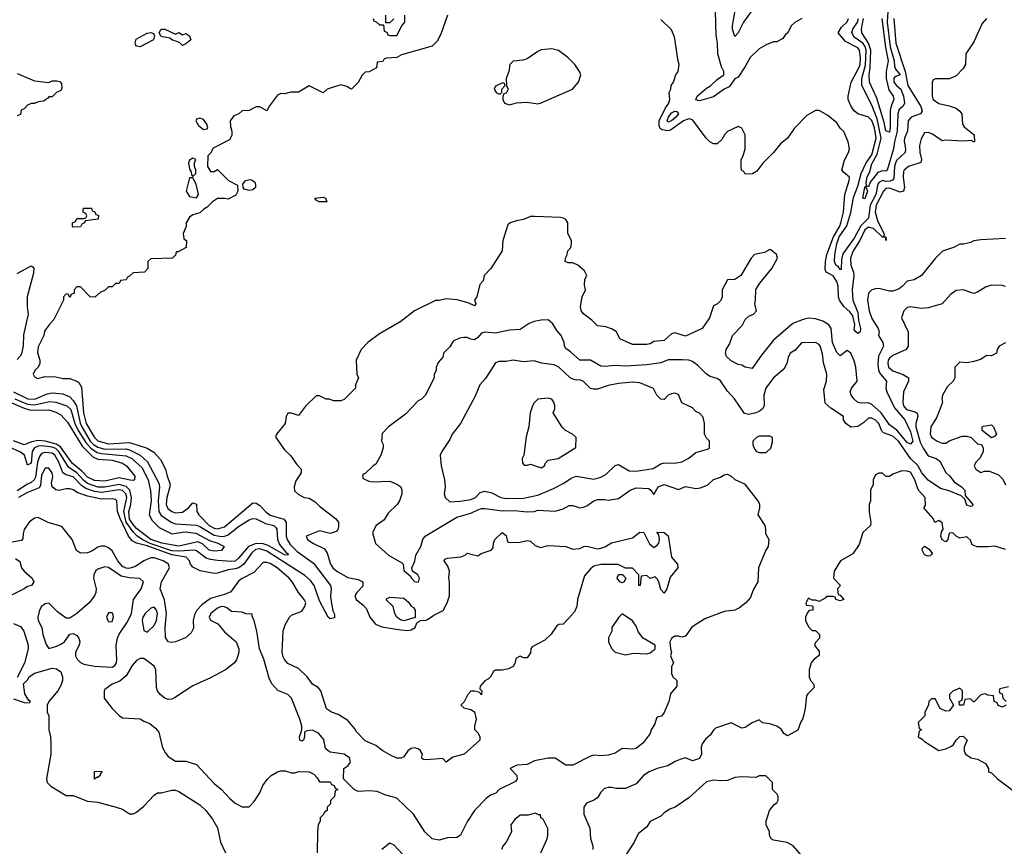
# Model space of a CAD drawing. Header units: inches. Extents: x 2348352 to 2479776, y 460422 to 613655.
# Tile 156 of 256: x 2368125 to 2373723, y 522587 to 527284. Entities that reach past the tile are written whole.
import ezdxf

# ---------------------------------------------------------------- set-up
doc = ezdxf.new("R2010")
doc.units = ezdxf.units.IN
doc.header["$MEASUREMENT"] = 0
doc.layers.add('C3562', color=7, linetype='Continuous')
doc.layers.add('C3572', color=7, linetype='Continuous')

msp = doc.modelspace()

# ---------------------------------------------------------------- linework, layer by layer
at = {"layer": 'C3562', "color": 4}
for points, elevation in [([(2369010, 527202), (2369030, 527210.8), (2369050, 527198), (2369070, 527204.7), (2369090, 527192), (2369098, 527170), (2369070, 527146), (2369050, 527138), (2369034, 527154), (2368989.2, 527169.2), (2368979, 527179), (2368929, 527189), (2368918, 527210), (2368929.4, 527230.6), (2368950, 527231)], 112), ([(2368810, 527129.6), (2368790, 527134), (2368783.3, 527143.3), (2368780.9, 527150), (2368786.5, 527173.5), (2368850, 527207.7), (2368870.7, 527210.7), (2368885.4, 527205.4), (2368892, 527192), (2368886, 527170)], 112), ([(2369150, 526724), (2369130, 526718), (2369126, 526710), (2369142.5, 526682.5), (2369170, 526661), (2369190, 526664.7), (2369194, 526670), (2369189, 526690), (2369170, 526717.2)], 116), ([(2369110, 526498), (2369090, 526486), (2369084.7, 526470), (2369090, 526434), (2369099.6, 526419.6), (2369102, 526402), (2369110, 526394), (2369126, 526410), (2369126, 526430), (2369118, 526450), (2369118, 526470), (2369126, 526490)], 116), ([(2369110, 526386), (2369090, 526386), (2369070.8, 526310), (2369090, 526278.8), (2369130, 526272), (2369142, 526290), (2369129.1, 526349.1)], 116), ([(2369430, 526312.7), (2369402, 526322), (2369395.3, 526330), (2369394, 526350), (2369408, 526370), (2369435.3, 526375.3), (2369451, 526371), (2369461, 526361), (2369466, 526350), (2369466, 526330), (2369450, 526317.2)], 116), ([(2369870, 526249.8), (2369828, 526250), (2369810, 526259), (2369802.7, 526270), (2369850, 526276), (2369864, 526270), (2369870.9, 526250.9), (2369874, 526250)], 116), ([(2368430, 526106), (2368426, 526110), (2368426, 526130), (2368442, 526138), (2368450, 526154), (2368490, 526154), (2368502, 526158), (2368506, 526170), (2368502, 526182), (2368486, 526190), (2368486, 526210), (2368490, 526214), (2368532.7, 526212.7), (2368538, 526198), (2368550, 526194), (2368558, 526178), (2368572.7, 526172.7), (2368572, 526150), (2368498, 526142), (2368494, 526130), (2368478, 526122), (2368470, 526108)], 112), ([(2368610, 524175.1), (2368570, 524161.2), (2368556, 524150), (2368546.8, 524130), (2368544.9, 524110), (2368560.7, 524050), (2368558.8, 524030), (2368550.7, 524010), (2368520.7, 523970), (2368450.3, 523909.7), (2368410, 523884), (2368390, 523884), (2368340.1, 523920.1), (2368290, 523969), (2368270, 523965.2), (2368250, 523949), (2368237.3, 523930), (2368227.3, 523890), (2368230.8, 523870), (2368250.4, 523830.4), (2368256.3, 523790), (2368274.8, 523734.8), (2368290, 523712), (2368330, 523722.8), (2368362, 523738), (2368379, 523750), (2368410, 523792), (2368430, 523796), (2368450, 523784.7), (2368461, 523770), (2368466.8, 523750), (2368462.8, 523730), (2368442.8, 523690), (2368442.8, 523670), (2368451, 523650), (2368470, 523631), (2368490, 523622.8), (2368550, 523610.8), (2368650, 523606), (2368665.2, 523614.8), (2368673.2, 523626.8), (2368676.5, 523643.5), (2368673, 523730), (2368680.5, 523770), (2368690, 523793), (2368738, 523862), (2368761.2, 523910), (2368772.3, 523990), (2368816, 524050), (2368828.7, 524090), (2368809, 524109), (2368750, 524112.8), (2368702.9, 524122.9), (2368630, 524172)], 128), ([(2368650, 523914), (2368630, 523913.2), (2368618, 523890), (2368626, 523870), (2368630, 523862), (2368650, 523864.7), (2368659, 523890), (2368655.3, 523910)], 132), ([(2368890, 523945.2), (2368870, 523941.2), (2368838, 523910), (2368824.7, 523890), (2368821, 523870), (2368830, 523814), (2368850, 523804.7), (2368890, 523842.8), (2368902.9, 523870), (2368909.3, 523910), (2368902.7, 523930)], 128), ([(2368550, 522968), (2368550, 523012), (2368590, 523014), (2368592, 523010), (2368582, 522998), (2368582, 522990), (2368570, 522978), (2368562, 522978)], 124)]:
    msp.add_lwpolyline(points, close=True, dxfattribs=dict(at, elevation=elevation))
for points, elevation in [([(2368110, 526978), (2368210, 526936), (2368290, 526926.8), (2368310, 526937.3), (2368336.8, 526936.8), (2368353.7, 526933.7), (2368362, 526922), (2368365.4, 526894.6), (2368358.8, 526881.2), (2368334, 526870), (2368310, 526846), (2368290, 526846), (2368283.6, 526836.4), (2368259.6, 526820.4), (2368230, 526818), (2368210, 526808), (2368190, 526808), (2368170, 526798), (2368150, 526778), (2368134, 526770), (2368130, 526746), (2368110, 526738)], 112), ([(2370000, 526895.6), (2369984.7, 526904.7), (2369950, 526914), (2369874, 526890), (2369850, 526868.7), (2369770, 526908.7), (2369710, 526872.7), (2369667.1, 526872.9), (2369630, 526862), (2369610, 526864), (2369590, 526855.3), (2369544.7, 526795.3), (2369530, 526766), (2369490, 526788), (2369470, 526788), (2369430, 526768), (2369390, 526766), (2369371.6, 526748.4), (2369342, 526738), (2369322, 526710), (2369323.6, 526676.4), (2369331.3, 526650), (2369331.1, 526628.9), (2369325.4, 526614.6), (2369318, 526602), (2369225.4, 526554.6), (2369210, 526526), (2369194, 526510), (2369192, 526450), (2369210, 526422), (2369230, 526422), (2369250, 526432), (2369254, 526430), (2369312, 526370), (2369363.6, 526343.6), (2369366, 526310), (2369353.4, 526286.6), (2369310, 526264), (2369290, 526268.7), (2369250, 526268.7), (2369222, 526250), (2369190, 526218), (2369171.6, 526208.4), (2369150, 526186), (2369110, 526175.3), (2369090, 526162), (2369071.3, 526130), (2369071.3, 526108.7), (2369054, 526070), (2369058, 526038), (2369074, 526030), (2369072, 525990), (2369026, 525966), (2369014, 525966), (2369010, 525946), (2368994, 525930), (2368870, 525926), (2368854, 525910), (2368854, 525870), (2368834, 525850), (2368770, 525846), (2368750, 525826), (2368738, 525822), (2368730, 525806), (2368698, 525802), (2368690, 525786), (2368670, 525786), (2368650, 525766), (2368630, 525766), (2368610, 525746), (2368583.6, 525736.4), (2368551.6, 525708.4), (2368526, 525710), (2368470, 525766), (2368450, 525766), (2368434, 525750), (2368434, 525730), (2368418, 525722), (2368410, 525706), (2368402, 525722), (2368390, 525726), (2368374, 525710), (2368374, 525690), (2368319.8, 525580.2), (2368290, 525548), (2368266.4, 525513.6), (2368262, 525490), (2368230, 525426), (2368226.4, 525393.6), (2368238.8, 525350), (2368238.8, 525330), (2368230.9, 525309.1), (2368212, 525290), (2368202, 525270), (2368210, 525254), (2368225.4, 525245.4), (2368270, 525256), (2368330, 525254.8), (2368370, 525246), (2368410, 525244.7), (2368450, 525231), (2368462, 525222), (2368476.9, 525196.9), (2368487.6, 525050), (2368502.2, 524990), (2368550, 524910.4), (2368570, 524892), (2368630, 524873.6), (2368750, 524880.8), (2368850.3, 524850.3), (2368887.2, 524827.2), (2368925.8, 524785.8), (2368954.8, 524730), (2368963, 524690), (2368978.4, 524650), (2368978.4, 524630), (2368961.7, 524570), (2368958, 524530), (2368967.3, 524507.3), (2368990, 524490.3), (2369010, 524482.6), (2369050, 524486.4), (2369085.2, 524510), (2369110, 524538), (2369130, 524531.3), (2369133, 524490), (2369143, 524470), (2369202, 524410), (2369230, 524394.3), (2369250, 524390.3), (2369290, 524403.1), (2369450, 524538), (2369470, 524537.1), (2369490, 524524.4), (2369526.4, 524486.4), (2369549.3, 524469.3), (2369626.7, 524446.7), (2369640.4, 524430), (2369640.8, 524350), (2369646.5, 524330), (2369662.3, 524302.3), (2369701.7, 524261.7), (2369795.7, 524195.7), (2369891.7, 524070), (2369896.5, 524050), (2369891.6, 524010), (2369894, 523990), (2369904.9, 523924.9), (2369914.4, 523905.6), (2369914.9, 523885.1), (2369890, 523879.3), (2369879.3, 523890), (2369830, 523982.9), (2369799.8, 524070), (2369777.9, 524097.9), (2369745.5, 524125.5), (2369530, 524264.5), (2369490, 524278.3), (2369466.2, 524273.8), (2369445.6, 524254.4), (2369399.6, 524190), (2369370.3, 524170), (2369350, 524163.5), (2369310, 524158.5), (2369250, 524139.6), (2369230, 524137.6), (2369151.9, 524151.9), (2369110, 524173.2), (2369096, 524190), (2369089.6, 524210), (2369070.7, 524230.7), (2368990, 524243), (2368850, 524294.8), (2368789.8, 524309.8), (2368763.9, 524323.9), (2368743.5, 524350), (2368696, 524450), (2368681.7, 524490), (2368678, 524550), (2368670, 524558), (2368650, 524561.6), (2368590, 524560.4), (2368510, 524577.2), (2368455.6, 524595.6), (2368430, 524612.7), (2368410, 524619.3), (2368390, 524619.3), (2368350, 524609.2), (2368330, 524613.2), (2368309, 524630), (2368306, 524650), (2368313.3, 524686.7), (2368309.3, 524710), (2368290, 524736), (2368270, 524736), (2368250, 524695.3), (2368243.4, 524636.6), (2368236, 524624), (2368170, 524597.6), (2368117.6, 524570)], 116), ([(2368110, 525842.8), (2368190, 525884.7), (2368199.8, 525879.8), (2368204.7, 525870), (2368203.6, 525843.6), (2368167.3, 525710), (2368167.1, 525652.9), (2368173, 525610), (2368146, 525494), (2368144.9, 525430), (2368134.9, 525385.1), (2368128.3, 525371.7), (2368110, 525353.2)], 112), ([(2368090, 525169.2), (2368171.3, 525130), (2368211.2, 525128.8), (2368280.9, 525159.1), (2368310, 525163.2), (2368370, 525158.3), (2368410, 525140.3), (2368430, 525121.3), (2368447.2, 525090), (2368468.3, 524991.7), (2368477.6, 524970), (2368526.4, 524890), (2368545.2, 524870), (2368570, 524855), (2368610, 524843.9), (2368730, 524845.4), (2368750, 524840.2), (2368810, 524809), (2368851.8, 524771.8), (2368916, 524650), (2368920.3, 524630), (2368913.2, 524550), (2368915.6, 524490), (2368930, 524467), (2368990, 524426.7), (2369010, 524418.9), (2369130, 524411.5), (2369150, 524403.9), (2369230, 524355.4), (2369271.7, 524348.3), (2369290, 524349.2), (2369310, 524357.8), (2369370, 524405.3), (2369430, 524442), (2369450, 524450.5), (2369470, 524448.2), (2369522, 524422), (2369570.2, 524410.2), (2369580.3, 524400.3), (2369586.4, 524390), (2369591.5, 524331.5), (2369602.7, 524302.8), (2369638.5, 524258.5), (2369652.4, 524250), (2369650, 524242), (2369630, 524243.6), (2369537.4, 524297.4), (2369510, 524305.8), (2369470, 524308.2), (2369426.7, 524290), (2369370, 524225.1), (2369350, 524208.3), (2369330, 524205.7), (2369250, 524211), (2369210, 524216.8), (2369185.4, 524225.4), (2369130, 524266.6), (2369119, 524270), (2369030, 524263.4), (2368990, 524266.4), (2368867.8, 524307.8), (2368821.1, 524330), (2368791, 524351), (2368770, 524373.3), (2368731.2, 524430), (2368717.3, 524490), (2368733.4, 524570), (2368727.6, 524590), (2368710, 524608.6), (2368690, 524612.9), (2368590, 524596.8), (2368550, 524603.9), (2368501.2, 524621.2), (2368476.5, 524636.5), (2368430, 524687.2), (2368390, 524697.7), (2368370, 524709.6), (2368347.3, 524770), (2368324.7, 524810), (2368310, 524820.4), (2368270, 524824.7), (2368250, 524818.9), (2368237.2, 524802.8), (2368226.4, 524770), (2368214.5, 524685.5), (2368207.4, 524670), (2368190, 524653.7), (2368170, 524645.7), (2368110, 524607.7)], 112), ([(2370000, 525156), (2369970, 525126), (2369950, 525118), (2369910, 525118), (2369887.3, 525127.3), (2369868.4, 525128.4), (2369830, 525146), (2369810, 525146), (2369750, 525088), (2369710, 525035.3), (2369670, 525048), (2369650, 525048), (2369641, 525030), (2369634.8, 524990), (2369584.7, 524930), (2369582, 524918), (2369581, 524910), (2369630, 524841), (2369666, 524806), (2369698.5, 524758.5), (2369724.7, 524730), (2369724.7, 524710), (2369695.3, 524664.7), (2369684.7, 524630), (2369687.5, 524607.5), (2369707.9, 524587.9), (2369742, 524570), (2369770, 524564.9), (2369804.2, 524544.2), (2369830, 524519.1), (2369921, 524450), (2369937.3, 524430), (2369937.5, 524402.5), (2369933, 524387), (2369924, 524376), (2369890, 524365.2), (2369830, 524379.3), (2369754, 524350), (2369762, 524330), (2369791.3, 524310), (2369857.5, 524277.5), (2369872.8, 524252.8), (2369892.4, 524190), (2369904.9, 524170), (2369928.4, 524150), (2369990, 524115.5), (2370000, 524113.6)], 124), ([(2368097, 525130), (2368170, 525099.4), (2368210, 525095.8), (2368293.9, 525113.9), (2368330, 525110.3), (2368393, 525090), (2368414.9, 525070), (2368438.9, 524990), (2368458.2, 524950), (2368501.6, 524881.6), (2368530, 524849.3), (2368565.7, 524825.7), (2368590, 524818.3), (2368730, 524805.8), (2368762.4, 524790), (2368820, 524740), (2368855.2, 524670), (2368868, 524608), (2368873.4, 524550), (2368860.3, 524470), (2368878.3, 524438.3), (2368918, 524398), (2368990, 524362), (2369066.5, 524373.5), (2369127.3, 524367.3), (2369204.4, 524324.4), (2369251, 524310), (2369286.8, 524290), (2369271.5, 524268.5), (2369230, 524264.7), (2369202.7, 524270), (2369165.2, 524305.2), (2369137.4, 524317.4), (2369030, 524293.5), (2368932.7, 524310), (2368870, 524329.9), (2368790, 524394), (2368770, 524415), (2368750, 524446.6), (2368746.3, 524490), (2368757.5, 524530), (2368761.2, 524570), (2368750.8, 524610), (2368731, 524631), (2368690, 524643.2), (2368610, 524627), (2368570, 524627.7), (2368510, 524649.1), (2368487.5, 524667.5), (2368450, 524709.8), (2368401.8, 524741.8), (2368348.1, 524830), (2368330, 524847.3), (2368310, 524854.9), (2368250, 524862.3), (2368230, 524861.2), (2368208.8, 524851.2), (2368195.6, 524830), (2368190, 524765.2), (2368170, 524753.2), (2368152.3, 524810), (2368130, 524826.3), (2368070, 524854)], 108), ([(2368070, 525111.8), (2368150, 525077.1), (2368186.2, 525066.2), (2368290, 525067.2), (2368330, 525053.8), (2368358.1, 525038.1), (2368397.6, 524997.6), (2368480, 524860), (2368540.9, 524800.9), (2368570, 524787.8), (2368650, 524781.5), (2368710, 524764.9), (2368732.4, 524750), (2368778.8, 524690), (2368778, 524670), (2368770, 524665.2), (2368753.2, 524666.8), (2368690, 524681.1), (2368610, 524661.4), (2368550, 524665), (2368510, 524685), (2368478.5, 524718.5), (2368423.8, 524763.8), (2368356.5, 524856.4), (2368332.8, 524872.8), (2368270, 524889.2), (2368230, 524892.8), (2368194, 524886), (2368150, 524868.5), (2368090, 524890.9)], 104), ([(2370000, 523290.3), (2369990, 523302), (2369936.5, 523336.5), (2369898, 523350), (2369870, 523368.7), (2369838, 523470), (2369822, 523490), (2369790, 523509), (2369759, 523550), (2369710, 523597.2), (2369650, 523625.2), (2369630, 523649), (2369623.9, 523663.9), (2369618, 523690), (2369622.7, 523810), (2369633.6, 523846.4), (2369659, 523890), (2369670, 523901), (2369730, 523922.8), (2369746.6, 523950), (2369751.5, 523970), (2369742, 523990), (2369709.7, 524029.7), (2369675.1, 524090), (2369657.7, 524110), (2369588.2, 524170), (2369550, 524194.8), (2369530, 524200.3), (2369510, 524199.7), (2369456.7, 524143.3), (2369390, 524109.7), (2369370, 524093.7), (2369325.9, 524034.1), (2369290, 524017.7), (2369210, 523996), (2369160, 523960), (2369132.2, 523930), (2369118, 523902), (2369112, 523870), (2369112.4, 523827.6), (2369100.5, 523799.5), (2369068, 523772), (2369010.4, 523749.6), (2368986, 523746), (2368969.4, 523749.4), (2368954.5, 523774.5), (2368951.5, 523830), (2368959.8, 523910), (2368947.5, 523987.5), (2368924.5, 524050), (2368931.8, 524090), (2368976.9, 524170), (2368971.3, 524190), (2368940.7, 524210), (2368890, 524226.9), (2368870, 524226.3), (2368830, 524209.6), (2368782.9, 524177.1), (2368746.5, 524166.5), (2368730, 524168.5), (2368710, 524178), (2368683.5, 524210), (2368650, 524266), (2368630, 524283.7), (2368610, 524292.7), (2368590, 524292.7), (2368570, 524286.6), (2368536.1, 524263.9), (2368510, 524255.1), (2368470, 524253.2), (2368447.3, 524267.3), (2368423.7, 524330), (2368364.5, 524404.5), (2368286.7, 524426.7), (2368230, 524455.1), (2368210, 524452.7), (2368178, 524430), (2368150, 524388), (2368144, 524364), (2368143.6, 524336.4), (2368135.3, 524324.7), (2368050, 524309)], 124), ([(2368102, 524222), (2368126, 524206), (2368136, 524170), (2368150, 524151.3), (2368196, 524110), (2368204.7, 524090), (2368192, 524070), (2368170, 524064), (2368150.5, 524049.5), (2368070.4, 524009.6)], 124), ([(2370000, 523087.7), (2369999.3, 523090), (2369970, 523111.8), (2369890, 523122), (2369878, 523130), (2369864, 523144), (2369854.8, 523194.8), (2369824, 523230), (2369790, 523246.6), (2369756.9, 523243.1), (2369743.6, 523236.4), (2369744.7, 523210), (2369738, 523190), (2369730, 523184), (2369718, 523190), (2369715.3, 523210), (2369729, 523250), (2369729.2, 523270), (2369717, 523310), (2369669.5, 523429.5), (2369649.4, 523449.4), (2369592.7, 523472.7), (2369559, 523510), (2369542.5, 523542.5), (2369512.7, 523650), (2369489, 523710), (2369474, 523810), (2369456.4, 523876.4), (2369446, 523894), (2369446, 523906), (2369410, 523908), (2369390, 523918), (2369330, 523922), (2369303.1, 523943.1), (2369288.9, 523948.9), (2369270, 523949), (2369250, 523941.2), (2369211, 523910), (2369202.8, 523890), (2369210, 523872), (2369251.1, 523851.1), (2369290, 523806), (2369356, 523750), (2369371, 523710), (2369371, 523690), (2369358.8, 523650), (2369346, 523630), (2369296, 523590), (2369210, 523544.5), (2369110, 523499.3), (2369010, 523434), (2368990, 523424), (2368970, 523422), (2368950, 523429), (2368924, 523450), (2368909.2, 523470), (2368902.7, 523490), (2368899, 523590), (2368888.7, 523610), (2368830, 523654), (2368810, 523654), (2368790, 523644), (2368764.5, 523615.5), (2368730, 523555.3), (2368693.7, 523526.3), (2368650, 523508.7), (2368610, 523478), (2368604.7, 523470), (2368604.7, 523430), (2368651.3, 523370), (2368690, 523331.3), (2368710, 523318), (2368810, 523311), (2368830, 523298), (2368865.4, 523285.4), (2368898, 523258), (2368915.3, 523235.3), (2368935.3, 523155.3), (2368950, 523122), (2368970, 523098), (2369010, 523072), (2369070, 523071.3), (2369130, 523051.3), (2369230, 522944.7), (2369270, 522911.3), (2369319.8, 522859.8), (2369350, 522832), (2369390, 522812), (2369430, 522812), (2369458, 522842), (2369490, 522892), (2369506.8, 522933.2), (2369532.5, 522967.5), (2369555.3, 522990), (2369590, 523010.8), (2369610, 523016), (2369635.3, 523015.3), (2369670, 523004.7), (2369690, 523004.7), (2369711.6, 523011.6), (2369771.1, 523011.1), (2369796.9, 522996.9), (2369816.9, 522976.9), (2369830, 522954), (2369890, 522954), (2369898, 522938), (2369912.7, 522932.7), (2369918, 522918), (2369934, 522910), (2369918, 522902), (2369914, 522870), (2369892.7, 522847.3), (2369891.6, 522828.4), (2369874, 522810), (2369874, 522790), (2369858, 522782), (2369852.7, 522767.3), (2369834, 522750), (2369834, 522730), (2369822, 522710), (2369818, 522670), (2369816, 522550)], 128), ([(2368090, 523854), (2368130, 523836.3), (2368148.2, 523810), (2368172.7, 523730), (2368172.7, 523710), (2368152.5, 523627.5), (2368110, 523546)], 124), ([(2368090, 523424.7), (2368150, 523404.7), (2368178, 523402), (2368186, 523410), (2368176.4, 523416.4), (2368153.6, 523453.6), (2368146, 523510), (2368170, 523534), (2368178, 523550), (2368209.5, 523570.5), (2368310, 523598.7), (2368334.9, 523594.9), (2368358.6, 523578.6), (2368368.2, 523550), (2368368, 523530), (2368358.8, 523501.2), (2368342.8, 523470), (2368291, 523410), (2368282, 523390), (2368282, 523350), (2368291.6, 523328.4), (2368290.8, 523250), (2368300.5, 523210), (2368303, 523170), (2368302, 523110), (2368278, 522970), (2368282, 522950), (2368302, 522930), (2368390, 522876), (2368430, 522876), (2368510, 522844.7), (2368570, 522838), (2368674, 522810), (2368710, 522798), (2368750, 522772), (2368770, 522772), (2368790, 522782), (2368830, 522816), (2368890, 522878), (2368909.3, 522890.7), (2368930, 522891.3), (2368990, 522906), (2369010, 522906), (2369030, 522898.8), (2369150, 522822.8), (2369182.8, 522790), (2369220.7, 522740.7), (2369250, 522692), (2369266, 522610), (2369296, 522550)], 124), ([(2370000, 522936), (2369966, 522970), (2369968, 523030), (2369992.9, 523047.1), (2370000, 523057.1)], 128)]:
    msp.add_lwpolyline(points, dxfattribs=dict(at, elevation=elevation))
at = {"layer": 'C3572', "color": 4}
for points, elevation in [([(2372290, 527339), (2372240.4, 527270), (2372210, 527208.7), (2372190, 527188.7), (2372178, 527230), (2372177.4, 527250), (2372206.9, 527413.1)], 108), ([(2372572, 527290), (2372531.6, 527268.4), (2372511.6, 527248.4), (2372492, 527210), (2372479.6, 527200.4), (2372463.6, 527176.4), (2372430, 527158), (2372410, 527158), (2372370, 527142), (2372330, 527118), (2372278, 527070), (2372250, 527018), (2372210, 526958), (2372190, 526948.7), (2372158, 526902), (2372130, 526889.3), (2372070, 526846), (2371990, 526823.6), (2371970, 526829.3), (2371976, 526850), (2372030, 526894.9), (2372052.4, 526907.6), (2372090, 526944.9), (2372129.2, 526970), (2372129.3, 526990), (2372115.8, 527015.8), (2372095.1, 527090), (2372093.2, 527150), (2372084.7, 527195.3), (2372081.2, 527330)], 112), ([(2373061.4, 527330), (2373057.7, 527270), (2373074.8, 527130), (2373095.9, 527050), (2373099.2, 527019.2), (2373103.9, 527003.9), (2373130.2, 526970), (2373101.3, 526958.7), (2373094, 526950), (2373095.3, 526930), (2373109.3, 526909.3), (2373134.3, 526890), (2373150.2, 526850), (2373155.5, 526810), (2373147.1, 526792.9), (2373126.1, 526773.9), (2373117.7, 526750), (2373114.4, 526650), (2373098.8, 526590), (2373093.8, 526550), (2373056.4, 526430), (2373050, 526423.6), (2373030, 526425.4), (2373004.5, 526415.5), (2372959.5, 526360.5), (2372950, 526335.3), (2372940.2, 526340.2), (2372938, 526358), (2372942.7, 526390), (2372957.8, 526422.2), (2372970, 526465.5), (2373000.2, 526519.8), (2373022.7, 526610), (2373001, 526721), (2372970, 526799.3), (2372912.6, 526910), (2372912.9, 526950), (2372934.5, 527025.5), (2372936.8, 527110), (2372931.4, 527131.4), (2372919.3, 527150), (2372870, 527185.1), (2372855.4, 527210), (2372861.1, 527230), (2372887.7, 527270), (2372893.6, 527290)], 108), ([(2370557.3, 527310), (2370518.8, 527201.2), (2370498.8, 527161.2), (2370470, 527133.2), (2370295.3, 527084.7), (2370270, 527068.7), (2370210, 527066), (2370198, 527062), (2370190, 527046), (2370158, 527042), (2370154, 527010), (2370111.6, 526988.4), (2370090, 526986), (2370071.6, 526968.4), (2370050, 526928), (2370010.9, 526889.1), (2370000, 526895.6)], 116), ([(2370134, 527290), (2370138, 527278), (2370152.7, 527272.7), (2370170, 527254), (2370194, 527254), (2370198, 527218), (2370212.7, 527212.7), (2370218, 527198), (2370230, 527194), (2370270, 527194), (2370298, 527250), (2370314, 527270), (2370314, 527310)], 116), ([(2370251.6, 527288.4), (2370230, 527266), (2370206, 527266), (2370206, 527310)], 116), ([(2373622, 527290), (2373596.9, 527263.1), (2373550, 527158), (2373504.7, 527090), (2373502, 527030), (2373490, 527006), (2373450, 526966), (2373411.6, 526948.4), (2373332.7, 526947.3), (2373318, 526942), (2373312.7, 526927.3), (2373312, 526850), (2373318, 526830), (2373350, 526807.3), (2373410, 526794.8), (2373450, 526781), (2373470, 526764.7), (2373481, 526750), (2373484.7, 526690), (2373495.3, 526675.3), (2373551.3, 526630), (2373554, 526590), (2373546, 526590), (2373538, 526598), (2373490, 526593.2), (2373390, 526599), (2373370, 526595.3), (2373314.5, 526634.5), (2373290, 526644), (2373270, 526642), (2373250, 526608), (2373240.5, 526570), (2373242.4, 526530), (2373253, 526490), (2373247.7, 526472.3), (2373178.8, 526450), (2373153.4, 526430), (2373150, 526422), (2373147.2, 526390), (2373155.8, 526330), (2373150.3, 526309.7), (2373130, 526303.6), (2373070, 526326), (2373050, 526324.4), (2373036.5, 526310), (2372993.6, 526230), (2372989.3, 526190), (2373002.7, 526142.7), (2373038, 526070), (2373039.1, 526060.9), (2373034, 526054), (2373050, 526050.8), (2373051, 526031), (2373054, 526030), (2373048.7, 526031.3), (2373048.7, 526048.7), (2373030, 526049.3), (2372978.4, 526098.4), (2372950, 526105.7), (2372929.6, 526090.4), (2372900.7, 526030), (2372864.2, 525970), (2372849.2, 525930), (2372850.2, 525890), (2372866, 525850), (2372868.4, 525830), (2372858.2, 525750), (2372861.3, 525690), (2372890, 525621), (2372894.4, 525574.4), (2372906, 525530), (2372904, 525510), (2372890, 525500.7), (2372878, 525510), (2372870, 525524), (2372872.9, 525552.9), (2372861.3, 525601.3), (2372844.7, 525624.7), (2372810, 525654.7), (2372786.2, 525690), (2372779.8, 525710), (2372777.8, 525770), (2372770, 525796.2), (2372750, 525827.8), (2372709.4, 525849.4), (2372705.1, 525865.1), (2372706, 525910), (2372714.8, 525950), (2372752.2, 526050), (2372787.7, 526110), (2372794, 526130), (2372809.6, 526190), (2372815.6, 526290), (2372841.2, 526370), (2372842, 526390), (2372810, 526415.3), (2372799, 526430), (2372813.6, 526486.4), (2372838, 526530), (2372842, 526550), (2372835.3, 526590), (2372810, 526648), (2372790, 526668), (2372770, 526698), (2372720.4, 526740.4), (2372670, 526768), (2372650, 526768), (2372599.6, 526740.4), (2372530, 526668), (2372491.3, 526610), (2372450, 526578), (2372411.3, 526530), (2372350, 526468), (2372316.9, 526423.1), (2372291.6, 526408.4), (2372250, 526406), (2372242, 526422), (2372228.4, 526428.4), (2372226, 526450), (2372226, 526490), (2372238, 526510), (2372248.9, 526551.1), (2372249, 526630), (2372230, 526668), (2372210, 526678), (2372150, 526648), (2372132, 526630), (2372116.9, 526603.1), (2372090, 526578), (2372070, 526578), (2372049.3, 526589.3), (2372028.7, 526610), (2371952.5, 526712.5), (2371939.3, 526719.3), (2371930, 526721.2), (2371898.8, 526710), (2371824.3, 526655.7), (2371810, 526651.9), (2371777.6, 526657.6), (2371766.5, 526666.5), (2371760.4, 526680.4), (2371759.8, 526710), (2371796.4, 526783.6), (2371816, 526810), (2371822, 526830), (2371818, 526870), (2371828, 526890), (2371828.7, 526910), (2371842, 526930), (2371855.3, 526970), (2371868, 526990), (2371875.3, 527030), (2371868.9, 527048.9), (2371847.3, 527187.3), (2371830, 527226), (2371770, 527286)], 116), ([(2373094, 527290), (2373106.2, 527150), (2373159.8, 526990), (2373173.8, 526910), (2373248.5, 526790), (2373256.3, 526763.7), (2373246, 526750), (2373194, 526730), (2373177.1, 526710), (2373172.4, 526650), (2373154.9, 526610), (2373153.2, 526593.2), (2373160.5, 526550), (2373159.1, 526530), (2373110, 526483.6), (2373105.5, 526474.5), (2373099.3, 526450), (2373095.7, 526384.3), (2373088.1, 526371.9), (2373073.7, 526366.3), (2373050, 526364.8), (2373030, 526369.7), (2373010, 526358.7), (2373004.4, 526350), (2372993.5, 526290), (2372959.7, 526230), (2372950, 526156), (2372906.4, 526113.6), (2372870, 526043), (2372805.9, 525954.2), (2372797.7, 525922.3), (2372796, 525864), (2372790, 525864), (2372779.6, 525879.6), (2372765.6, 525890), (2372758.4, 525910), (2372758.7, 525950), (2372770, 526010.7), (2372784.6, 526050), (2372827, 526113), (2372850.6, 526189.4), (2372865.3, 526274.7), (2372890, 526339.1), (2372909.8, 526410.2), (2372938.5, 526470), (2372970, 526516.4), (2372993.6, 526610), (2372985, 526670), (2372970, 526711.3), (2372950, 526729.6), (2372890, 526749.4), (2372870, 526766), (2372850, 526794), (2372836.2, 526830), (2372835.6, 526850), (2372853, 526930), (2372896.8, 527010), (2372903.1, 527030), (2372906, 527070), (2372899.1, 527110), (2372890, 527123.6), (2372820.7, 527160.7), (2372778, 527210), (2372798, 527242), (2372830, 527271.3), (2372837, 527290)], 112), ([(2373027.4, 527290), (2373047, 527127), (2373062.7, 527050), (2373051.9, 526990), (2373051.1, 526950), (2373065.9, 526885.9), (2373090.4, 526850), (2373094.9, 526830), (2373081.1, 526798.9), (2373074.7, 526770), (2373074, 526670), (2373070, 526645.2), (2373050, 526653.2), (2373040.4, 526700.4), (2372998.9, 526838.9), (2372957.3, 526930), (2372954.6, 526970), (2372960.6, 527010), (2372963.4, 527110), (2372951.5, 527151.5), (2372912.3, 527210), (2372910.9, 527230), (2372921.9, 527290)], 104), ([(2373730, 526040.9), (2373590, 526033.2), (2373550, 526028), (2373530, 526018), (2373491.1, 526008.9), (2373470, 526008), (2373434, 525990), (2373371.1, 525968.9), (2373330, 525928), (2373251.3, 525830), (2373210, 525805.2), (2373170, 525798), (2373144.7, 525770), (2373124.5, 525755.5), (2373090, 525741.2), (2373070, 525741.2), (2373010, 525756), (2372990, 525755.1), (2372970, 525749.3), (2372950.7, 525730), (2372944.9, 525690), (2372954, 525630), (2372970, 525586), (2373006.4, 525530), (2373010.6, 525510), (2373008.4, 525490), (2373033, 525450), (2373037.1, 525430), (2373007.9, 525372.1), (2373003.2, 525330), (2373008.3, 525290), (2373018.9, 525270), (2373052.4, 525230), (2373050.3, 525190), (2373054.6, 525170), (2373098.5, 525078.5), (2373157, 525010), (2373190, 524941.6), (2373202.6, 524890), (2373190, 524871.8), (2373170, 524882), (2373112.3, 524952.3), (2373070, 524983), (2373023.5, 525050), (2372970, 525096.9), (2372950, 525106.3), (2372910, 525104.7), (2372890, 525109.6), (2372866.6, 525130), (2372852.8, 525150), (2372846.6, 525170), (2372853.6, 525190), (2372885.6, 525230), (2372879.2, 525310), (2372870, 525345.2), (2372850, 525389), (2372830, 525404), (2372790, 525374), (2372770, 525393.2), (2372746.6, 525450), (2372739.5, 525530), (2372725.2, 525550), (2372691.3, 525571.3), (2372650, 525583.6), (2372610, 525587.3), (2372578.8, 525581.2), (2372521.6, 525558.4), (2372410, 525464), (2372342, 525378), (2372290, 525302), (2372250, 525309), (2372230, 525322), (2372210, 525324), (2372170, 525346), (2372142.7, 525370), (2372137.2, 525390), (2372141.2, 525410), (2372160.2, 525439.8), (2372178, 525490), (2372232.9, 525547.1), (2372250, 525581), (2372270, 525598.8), (2372298, 525610), (2372314, 525630), (2372304, 525670), (2372309, 525690), (2372309.4, 525750.6), (2372332.9, 525787.1), (2372401.2, 525870), (2372434, 525930), (2372428, 525950), (2372396.4, 525976.4), (2372390, 525978), (2372358.8, 525961.2), (2372302, 525950), (2372284.7, 525930), (2372224.7, 525830), (2372190, 525808), (2372150, 525806), (2372118, 525750), (2372118, 525710), (2372110.9, 525689.1), (2372092, 525670), (2372070, 525658), (2372046, 525590), (2372004.7, 525530), (2371910, 525485.2), (2371850, 525504), (2371830, 525499), (2371790, 525462), (2371730, 525455.3), (2371710, 525442), (2371690, 525438), (2371610, 525438), (2371538, 525470), (2371518, 525510), (2371490, 525528), (2371458, 525538), (2371410, 525544), (2371377.6, 525577.6), (2371333.2, 525610), (2371317.2, 525630), (2371314, 525654), (2371322.7, 525710), (2371342, 525750), (2371336.5, 525776.5), (2371337.2, 525810), (2371348.7, 525830), (2371336.5, 525856.5), (2371298, 525890), (2371270, 525902), (2371243.1, 525903.1), (2371226, 525910), (2371228, 525930), (2371236.4, 525943.6), (2371242, 525970), (2371258, 525990), (2371262, 526010), (2371262, 526030), (2371242, 526070), (2371242, 526130), (2371230, 526148), (2371217.2, 526157.2), (2371200.2, 526160.2), (2371053.7, 526166.3), (2371030, 526165.2), (2370990, 526149), (2370950, 526142), (2370914, 526130), (2370901, 526119), (2370871, 526030), (2370867.3, 525970), (2370802.8, 525870), (2370766, 525830), (2370759.6, 525800.4), (2370741, 525779), (2370724.7, 525710), (2370711.3, 525690), (2370718, 525670), (2370710, 525658), (2370674.6, 525674.6), (2370612.9, 525692.9), (2370550, 525697.2), (2370510, 525688), (2370490, 525688), (2370370, 525629), (2370292, 525570), (2370170, 525499), (2370104.7, 525450), (2370066, 525410), (2370038, 525350), (2370042, 525270), (2370052, 525250), (2370034, 525210), (2370034, 525190), (2370000, 525156)], 124), ([(2373730, 525769), (2373710, 525774), (2373650, 525775.3), (2373615.3, 525764.7), (2373570, 525735.3), (2373550, 525728.7), (2373490, 525749), (2373450, 525745.2), (2373416.8, 525723.2), (2373370, 525668.7), (2373290, 525646.6), (2373250, 525643.7), (2373190, 525653.2), (2373170, 525649), (2373151, 525630), (2373138.8, 525590), (2373176, 525510), (2373176, 525430), (2373164.7, 525410), (2373090, 525376.2), (2373070, 525361.2), (2373062, 525350), (2373060.5, 525330), (2373065.5, 525310), (2373090, 525288.2), (2373148.7, 525268.7), (2373178.8, 525250), (2373178.8, 525230), (2373150.8, 525170), (2373146, 525110), (2373150.6, 525090), (2373167.7, 525070), (2373216.7, 525056.7), (2373227.9, 525047.9), (2373230.5, 525030.5), (2373220.3, 524990), (2373220.2, 524970), (2373243.9, 524883.9), (2373260.9, 524850), (2373290, 524806.4), (2373334.8, 524790), (2373355.8, 524775.8), (2373390.4, 524710.4), (2373412, 524692), (2373437.7, 524657.7), (2373479.1, 524630), (2373498.8, 524610), (2373501, 524581), (2373544.7, 524530), (2373539.8, 524520.2), (2373530, 524519), (2373510, 524526.6), (2373499, 524559), (2373478.4, 524578.4), (2373410, 524608), (2373360.5, 524620.5), (2373290, 524668), (2373254.5, 524710), (2373230.7, 524750.7), (2373189.9, 524789.9), (2373121.1, 524890), (2373090, 524916.9), (2373036.6, 524936.6), (2373025.8, 524945.8), (2373009.3, 524990), (2372990, 525009.3), (2372970, 525020.9), (2372950, 525019.3), (2372925.2, 524994.8), (2372890, 524973.2), (2372850, 524969), (2372822, 524990), (2372809, 525010), (2372808, 525030), (2372736.5, 525076.5), (2372704.5, 525104.5), (2372696.5, 525183.5), (2372712.3, 525230), (2372714.5, 525270), (2372694.8, 525334.8), (2372690, 525386), (2372676, 525430), (2372670, 525439), (2372650, 525449), (2372570, 525448.7), (2372534, 525406), (2372506, 525390), (2372494.4, 525365.6), (2372486, 525330), (2372470, 525298), (2372410, 525248.7), (2372366.4, 525190), (2372355.8, 525150), (2372357.3, 525090), (2372347.9, 525072.1), (2372330, 525057.2), (2372310.6, 525049.4), (2372270, 525041.2), (2372246.6, 525046.6), (2372189.4, 525130), (2372150, 525173.2), (2372110, 525232.7), (2372090, 525246), (2372050, 525256), (2372030, 525269.3), (2371980.1, 525320.1), (2371950, 525341.2), (2371930, 525349.2), (2371892.3, 525352.3), (2371812.1, 525352.1), (2371770, 525334), (2371690, 525323.6), (2371570, 525316.3), (2371510, 525318.4), (2371450, 525312.7), (2371430, 525316), (2371370, 525349.4), (2371309.6, 525349.6), (2371257, 525397), (2371230, 525415.3), (2371222.7, 525430), (2371221.2, 525450), (2371202.7, 525490), (2371178.9, 525518.9), (2371156.6, 525556.6), (2371130, 525579), (2371090, 525577.2), (2371050, 525569.2), (2371022.5, 525557.5), (2370970, 525524), (2370910, 525520.9), (2370830, 525502.7), (2370770, 525509), (2370750, 525502), (2370730, 525478), (2370710, 525466), (2370690, 525468), (2370670, 525478), (2370650, 525478), (2370625.4, 525474.6), (2370590, 525458), (2370570, 525426), (2370534, 525390), (2370530, 525366), (2370503.6, 525336.4), (2370492.7, 525307.3), (2370492, 525290), (2370482, 525270), (2370482, 525250), (2370431.1, 525148.9), (2370410, 525128), (2370390, 525118), (2370318, 525042), (2370222, 524970), (2370186.4, 524933.6), (2370182, 524890), (2370192, 524870), (2370191.6, 524851.6), (2370178, 524810), (2370150, 524758), (2370134, 524750), (2370090, 524706), (2370078, 524702), (2370074, 524690), (2370078, 524678), (2370110, 524662), (2370130, 524658), (2370230, 524662), (2370270, 524644.7), (2370291.3, 524630), (2370298, 524610), (2370298, 524590), (2370284.7, 524550), (2370270.7, 524529.3), (2370219.6, 524480.4), (2370196.9, 524443.1), (2370151.3, 524410), (2370131.3, 524370), (2370147.3, 524307.3), (2370222, 524242), (2370298, 524198), (2370304.7, 524190), (2370310, 524154), (2370344.7, 524124.7), (2370352, 524110), (2370370, 524092), (2370392.7, 524087.3), (2370399, 524110), (2370388, 524130), (2370358, 524150), (2370355.3, 524170), (2370372.5, 524207.5), (2370378, 524242), (2370405.2, 524290), (2370418, 524330), (2370429.6, 524350.4), (2370610, 524457.6), (2370690, 524479.3), (2370730, 524499.3), (2370750, 524506), (2370770, 524506), (2370870, 524494.4), (2370935.6, 524495.6), (2371010, 524487.7), (2371049.5, 524490.5), (2371070, 524497.3), (2371170, 524490.8), (2371215.1, 524504.9), (2371250, 524524.7), (2371270, 524524.7), (2371310, 524511), (2371330, 524514.8), (2371350, 524522.8), (2371389.5, 524550.5), (2371410, 524557.3), (2371450, 524558.8), (2371470, 524554.8), (2371530, 524564), (2371595.3, 524610), (2371630, 524624), (2371699.8, 524619.8), (2371710, 524614), (2371730, 524586), (2371755.3, 524630), (2371790, 524644), (2371870, 524614.8), (2371910, 524631.3), (2371970, 524620.7), (2371996, 524624), (2372038, 524642), (2372070, 524671), (2372110, 524684.7), (2372130, 524698), (2372150, 524701), (2372170, 524691), (2372190.6, 524670.6), (2372246.4, 524646.4), (2372325.4, 524545.4), (2372330.9, 524530.9), (2372331, 524510), (2372322, 524470), (2372361, 524410), (2372366, 524390), (2372364.7, 524364.7), (2372384.7, 524330), (2372381, 524290), (2372366.8, 524270), (2372324.7, 524170), (2372322, 524090), (2372295.3, 524044.7), (2372279.8, 524000.2), (2372254, 523970), (2372217.3, 523942.7), (2372190, 523928.7), (2372130, 523921.2), (2372019.8, 523880.2), (2371946.8, 523833.2), (2371910, 523782), (2371890, 523775.3), (2371870, 523782), (2371850, 523782), (2371830, 523768), (2371821, 523750), (2371824.7, 523710), (2371831.3, 523690), (2371826, 523670), (2371842, 523630), (2371831.6, 523608.4), (2371831.3, 523570), (2371838, 523550), (2371862, 523530), (2371862, 523498), (2371825.8, 523454.2), (2371814.8, 523410), (2371790, 523348), (2371773.7, 523326.3), (2371750, 523322), (2371744.9, 523315.1), (2371736.3, 523283.7), (2371716, 523250), (2371710, 523228), (2371670, 523175.3), (2371630, 523144), (2371610, 523139), (2371550, 523144), (2371510, 523117.2), (2371470, 523105.2), (2371430, 523101.2), (2371390, 523105.2), (2371370, 523099.3), (2371270, 523049.2), (2371229.2, 523049.2), (2371170, 523088), (2371130, 523089), (2371052.9, 523072.9), (2371010, 523052.7), (2370951.3, 523048.7), (2370914, 523030), (2370952, 522990), (2370954, 522970), (2370943.6, 522956.4), (2370852, 522910), (2370832, 522890), (2370802, 522878), (2370779.8, 522860.2), (2370711.3, 522790), (2370671.3, 522730), (2370631.3, 522650), (2370610, 522638), (2370556.4, 522636.4), (2370510, 522622), (2370470, 522629), (2370429.3, 522669.3), (2370364, 522770), (2370270, 522861.2), (2370200.2, 522880.2), (2370158, 522898), (2370110, 522902), (2370050, 522898), (2370026, 522910), (2370000, 522936)], 128), ([(2373730, 525448), (2373694, 525430), (2373682, 525410), (2373678, 525390), (2373650, 525374), (2373624.5, 525375.5), (2373587.5, 525352.5), (2373550, 525341.2), (2373510, 525334), (2373470, 525339), (2373442, 525310), (2373442, 525250), (2373431.3, 525230), (2373400.7, 525199.3), (2373371.3, 525150), (2373368, 525130), (2373370.8, 525110), (2373361.1, 525078.9), (2373338, 525022), (2373306, 524970), (2373301, 524930), (2373310, 524912), (2373342, 524890), (2373370, 524878.8), (2373390, 524878.8), (2373410, 524891), (2373483.1, 524916.9), (2373510, 524918), (2373534, 524910), (2373570, 524874), (2373594, 524870), (2373602, 524850), (2373602, 524830), (2373585.4, 524794.6), (2373562, 524770), (2373552, 524750), (2373562, 524730), (2373590, 524712), (2373610, 524718), (2373638, 524718), (2373690, 524698), (2373714, 524674), (2373730, 524642)], 132), ([(2373730, 524274), (2373670, 524293.2), (2373630, 524288), (2373568.9, 524288.9), (2373541.2, 524301.2), (2373530, 524326), (2373510, 524346), (2373470, 524338), (2373448.7, 524348.7), (2373430, 524368), (2373410, 524366), (2373402, 524330), (2373390, 524318), (2373370, 524328), (2373362, 524350), (2373365.2, 524374.8), (2373375.3, 524390), (2373370, 524426), (2373350, 524438), (2373328, 524428), (2373318, 524450), (2373266, 524510), (2373275.3, 524524.7), (2373273.2, 524570), (2373232.5, 524612.5), (2373215.1, 524670), (2373190, 524712.3), (2373170, 524719), (2373139.6, 524720.4), (2373090, 524702), (2373070, 524689), (2373049.2, 524689.2), (2373030, 524708), (2373010, 524708), (2372990, 524698), (2372978, 524670), (2372976.9, 524643.1), (2372962, 524610), (2372962, 524550), (2372954, 524530), (2372954, 524486), (2372964.7, 524430), (2372962, 524410), (2372918, 524370), (2372898, 524302), (2372862, 524250), (2372791.3, 524210), (2372756, 524150), (2372751.3, 524111.3), (2372792, 524070), (2372774, 524050), (2372778, 524018), (2372790, 524014), (2372810.9, 523989.1), (2372790, 523982), (2372766, 523990), (2372762, 524002), (2372747.3, 524007.3), (2372712.7, 524007.3), (2372703.6, 523996.4), (2372670, 523978), (2372650, 523986), (2372630, 523986), (2372610, 523998), (2372594, 523970), (2372598, 523958), (2372630, 523954), (2372634, 523950), (2372634, 523930), (2372612.7, 523927.3), (2372603.6, 523916.4), (2372592, 523890), (2372592, 523870), (2372610, 523834), (2372630, 523814), (2372650, 523814), (2372671.6, 523791.6), (2372672, 523770), (2372650, 523746), (2372644.7, 523730), (2372670, 523694), (2372671.1, 523671.1), (2372642, 523650), (2372624.7, 523630), (2372614, 523590), (2372614, 523550), (2372622, 523530), (2372638, 523510), (2372642, 523490), (2372605.4, 523454.6), (2372598, 523442), (2372590.8, 523370), (2372582.8, 523337.2), (2372576, 523310), (2372565.8, 523294.2), (2372550, 523248), (2372490, 523215.3), (2372470, 523228.7), (2372453.6, 523253.6), (2372430, 523269.4), (2372390, 523282.7), (2372348.4, 523288.4), (2372330, 523306), (2372290, 523288), (2372250, 523262), (2372230, 523259), (2372170, 523288.7), (2372081, 523259), (2372070, 523248), (2372050, 523218), (2372024, 523196), (2372006, 523170), (2371998.8, 523150), (2372000.7, 523110), (2371990, 523086.6), (2371950, 523072.7), (2371910, 523089.2), (2371890, 523085.2), (2371852, 523070), (2371810, 523045.2), (2371750, 523029.2), (2371704.7, 523010), (2371671.3, 522990), (2371630, 522942), (2371570, 522915.3), (2371516.4, 522916.4), (2371490, 522922), (2371470, 522922), (2371450, 522915.3), (2371430, 522895.3), (2371410, 522862), (2371390, 522848.7), (2371347.3, 522832.7), (2371332, 522810), (2371332, 522770), (2371366.8, 522690), (2371371.1, 522631.1), (2371382.8, 522590), (2371382.8, 522570)], 132), ([(2370000, 524113.6), (2370050, 524104), (2370076, 524090), (2370075.3, 524064.7), (2370041, 524030), (2370031.3, 524010), (2370038, 523990), (2370078, 523958), (2370096.9, 523936.9), (2370116, 523890), (2370147.7, 523850), (2370184.7, 523835.3), (2370290, 523817.3), (2370330, 523814), (2370350, 523817.3), (2370373.2, 523830), (2370383.1, 523856.9), (2370394.6, 523865.4), (2370408, 523872), (2370430, 523871.3), (2370443.1, 523876.9), (2370479, 523901), (2370532.3, 523927.7), (2370555.3, 523970), (2370569, 524011), (2370569.1, 524089.1), (2370564, 524110), (2370569, 524150), (2370559.3, 524179.3), (2370538, 524210), (2370542, 524218), (2370556.4, 524223.6), (2370632.7, 524232.7), (2370658, 524242), (2370670, 524252), (2370730, 524238), (2370748.9, 524251.1), (2370806, 524270), (2370816.4, 524283.6), (2370818, 524310), (2370826, 524330), (2370868.9, 524371.1), (2370890, 524354), (2370898, 524318), (2370912.7, 524312.7), (2370970, 524316), (2371010, 524324.7), (2371030, 524321), (2371056, 524296), (2371086, 524286), (2371130, 524296), (2371230, 524291), (2371270, 524274.8), (2371310, 524278.8), (2371331.6, 524291.6), (2371350, 524292), (2371410, 524277.3), (2371430, 524280.7), (2371451.8, 524288.2), (2371490, 524310.8), (2371610, 524341), (2371651.6, 524371.6), (2371674, 524370), (2371706.4, 524306.4), (2371730, 524286), (2371750, 524298), (2371759, 524310), (2371762, 524330), (2371758, 524358), (2371747.3, 524372.7), (2371790, 524371.3), (2371811, 524351), (2371831, 524230), (2371864.7, 524190), (2371866.8, 524170), (2371822.6, 524117.4), (2371804.7, 524050), (2371790, 524026), (2371770, 524046), (2371759, 524090), (2371750, 524108), (2371738, 524118), (2371708.7, 524108.7), (2371690, 524126), (2371658, 524122), (2371652, 524070), (2371646, 524070), (2371646, 524130), (2371610, 524168), (2371570, 524168), (2371528.4, 524188.4), (2371430, 524189.2), (2371390, 524179), (2371370, 524164), (2371335.3, 524124.7), (2371296, 523990), (2371292, 523950), (2371279.8, 523920.2), (2371250, 523886), (2371214, 523850), (2371190, 523848), (2371179.6, 523840.4), (2371146.4, 523793.6), (2371110, 523758), (2371039.6, 523720.4), (2371032, 523710), (2371030, 523686), (2371010, 523658), (2370990, 523658), (2370970, 523668), (2370946.4, 523653.6), (2370942, 523630), (2370931.3, 523608.7), (2370904.7, 523595.3), (2370868.4, 523588.4), (2370830, 523588), (2370819.6, 523580.4), (2370802, 523550), (2370790, 523538), (2370770, 523528), (2370743.6, 523496.4), (2370742, 523482), (2370752, 523470), (2370751.3, 523448.7), (2370746, 523450), (2370742, 523462), (2370710, 523468), (2370690, 523468), (2370672, 523450), (2370651.6, 523408.4), (2370634, 523390), (2370650, 523374), (2370690, 523364.7), (2370711, 523351), (2370721, 523310), (2370711.3, 523270), (2370711.6, 523251.6), (2370732, 523230), (2370742, 523210), (2370742, 523190), (2370652, 523110), (2370586.8, 523093.2), (2370550, 523066), (2370530, 523086), (2370438, 523078), (2370420.4, 523080.4), (2370409, 523089), (2370415.3, 523110), (2370404, 523130), (2370390, 523141.2), (2370370, 523146), (2370350, 523142.7), (2370331, 523130), (2370310, 523095.3), (2370291.3, 523088.7), (2370270, 523089), (2370230, 523106.6), (2370190, 523129.4), (2370150, 523160.9), (2370090, 523186), (2370039, 523239), (2370032.5, 523252.5), (2370000, 523290.3)], 124), ([(2373734, 523390), (2373710, 523378), (2373687.3, 523387.3), (2373682, 523402), (2373666, 523410), (2373662, 523442), (2373630, 523446), (2373614, 523454), (2373590, 523448), (2373551.6, 523408.4), (2373548.4, 523408.4), (2373530, 523426), (2373498, 523422), (2373491.1, 523388.9), (2373468.4, 523388.4), (2373466, 523410), (2373482, 523418), (2373486, 523430), (2373486, 523470), (2373470, 523486), (2373430, 523468), (2373412, 523450), (2373412, 523430), (2373434, 523390), (2373410, 523358), (2373390, 523355.3), (2373358, 523370), (2373330, 523426), (2373310, 523426), (2373294, 523410), (2373291.6, 523388.4), (2373272, 523350), (2373271.6, 523328.4), (2373234, 523290), (2373238, 523258), (2373252, 523250), (2373238, 523242), (2373234, 523210), (2373256.9, 523196.9), (2373270, 523182), (2373350, 523132), (2373390, 523142), (2373423.1, 523156.9), (2373434.6, 523165.4), (2373449.1, 523190.9), (2373470, 523212), (2373490, 523214), (2373512, 523190), (2373494, 523150), (2373494, 523130), (2373502, 523110), (2373534, 523090), (2373570, 523082), (2373616.9, 523056.9), (2373634, 523030), (2373634, 523010), (2373650, 523004.7), (2373684.7, 522970), (2373790, 522891.3)], 136), ([(2373746.4, 523493.6), (2373698, 523482), (2373694, 523470), (2373698, 523458), (2373710, 523454), (2373714, 523430), (2373734, 523410)], 136), ([(2370000, 523057.1), (2370001.2, 523058.8), (2370005.2, 523070), (2370000, 523087.7)], 128), ([(2372572.5, 522532.5), (2372522, 522590), (2372489.3, 522609.3), (2372410, 522622), (2372398, 522630), (2372388, 522650), (2372388, 522670), (2372368.9, 522708.9), (2372368.7, 522730), (2372388.4, 522791.6), (2372415.3, 522824.7), (2372430, 522834), (2372438, 522850), (2372438, 522870), (2372430, 522886), (2372406, 522910), (2372406, 522950), (2372367.3, 522987.3), (2372330, 522988), (2372310, 522978), (2372230, 522982), (2372190, 522979), (2372150, 522962), (2372110, 522959), (2372070, 522964), (2372030, 522954), (2371930, 522862), (2371850.9, 522809.1), (2371822, 522798), (2371790, 522778), (2371770, 522758), (2371710, 522728), (2371690, 522698), (2371642, 522658), (2371618, 522610), (2371566, 522530)], 136), ([(2371088.7, 522550), (2371124, 522630), (2371128.7, 522650), (2371128.4, 522688.4), (2371102, 522742), (2371088.4, 522748.4), (2371086, 522766), (2371074, 522766), (2371055.3, 522775.3), (2371015.3, 522764.7), (2370970, 522764), (2370939.8, 522740.2), (2370918, 522710), (2370922, 522670), (2370891.3, 522610), (2370871.1, 522588.9), (2370864.7, 522570)], 132), ([(2370302, 522542), (2370254.6, 522594.6), (2370230, 522606), (2370184.7, 522570)], 132)]:
    msp.add_lwpolyline(points, dxfattribs=dict(at, elevation=elevation))
for points, elevation in [([(2371150, 527119), (2371090, 527113.2), (2371070, 527104), (2371010, 527062), (2370985.4, 527054.6), (2370930.9, 527049.1), (2370911.3, 527030), (2370906, 526990), (2370891.3, 526950), (2370892, 526910), (2370902, 526890), (2370890, 526866), (2370878, 526862), (2370872.7, 526847.3), (2370872, 526830), (2370882, 526810), (2370910, 526801), (2370950, 526812), (2371010, 526814.8), (2371070, 526806.8), (2371090, 526810.8), (2371268, 526890), (2371302, 526930), (2371315.3, 526970), (2371308.7, 526990), (2371282, 527030), (2371242, 527070), (2371189.1, 527109.1)], 124), ([(2370870, 526926), (2370830, 526906), (2370822, 526890), (2370834, 526870), (2370850, 526862), (2370858, 526862), (2370866, 526870), (2370866, 526890), (2370886, 526910), (2370882, 526922)], 124), ([(2371810, 526702.7), (2371806.3, 526710), (2371813.6, 526730), (2371830, 526754.3), (2371850, 526763.8), (2371862, 526762), (2371870.4, 526750), (2371854.9, 526730), (2371830, 526709.7)], 112), ([(2372930, 526266), (2372918, 526270), (2372930, 526332), (2372938, 526338), (2372934, 526330), (2372942, 526322), (2372944.7, 526310)], 108), ([(2370930, 525349), (2370890, 525341.2), (2370850, 525342), (2370830, 525335.3), (2370773.7, 525246.3), (2370741, 525210), (2370714.4, 525145.6), (2370630.7, 524989.3), (2370584.7, 524930), (2370570, 524898), (2370524.7, 524830), (2370516, 524810), (2370521, 524750), (2370541, 524670), (2370544.7, 524630), (2370538, 524590), (2370544.7, 524570), (2370570, 524544.7), (2370630, 524548), (2370690, 524557.1), (2370716, 524570), (2370742.9, 524597.1), (2370770, 524604.9), (2370810, 524596.3), (2370861, 524570), (2370890, 524563.7), (2370990, 524564.9), (2371070, 524582), (2371160.1, 524619.9), (2371219, 524650), (2371260.1, 524679.9), (2371289.5, 524690.5), (2371390, 524673.4), (2371430, 524685.5), (2371458.7, 524701.3), (2371510, 524751), (2371530, 524756), (2371590, 524721), (2371630, 524718.8), (2371726.3, 524733.7), (2371770, 524761), (2371790, 524766.8), (2371850, 524764), (2371890, 524771.3), (2371930, 524792), (2371970, 524824.7), (2372036.4, 524843.6), (2372046, 524850), (2372046, 524890), (2372030, 524906), (2372018, 524930), (2372018, 524990), (2372010, 525026), (2371990, 525048), (2371970, 525058), (2371950, 525078), (2371890, 525108), (2371870, 525155.3), (2371850, 525162), (2371830, 525159), (2371812, 525150), (2371790, 525126), (2371770, 525128), (2371748, 525150), (2371728.4, 525188.4), (2371650, 525221.2), (2371610, 525225.2), (2371530, 525217.2), (2371470, 525205.2), (2371410, 525185.2), (2371384.7, 525184.7), (2371370, 525188.7), (2371330, 525229), (2371310, 525237.2), (2371290, 525236), (2371270, 525240.9), (2371254, 525250), (2371190, 525309), (2371163.2, 525323.2), (2371092.5, 525332.5), (2371050, 525345.2), (2370990, 525339.3)], 132), ([(2371130, 525134), (2371070, 525128), (2371050, 525108), (2371041, 525090), (2371027.3, 525050), (2371018.8, 524970), (2371005.4, 524914.6), (2370990.9, 524809.1), (2370982, 524790), (2370983.6, 524763.6), (2370992.7, 524752.7), (2371010, 524752), (2371030, 524758), (2371090, 524738), (2371108, 524750), (2371114.6, 524765.4), (2371130, 524782), (2371186, 524790), (2371287.3, 524852.7), (2371288, 524910), (2371268, 524930), (2371229.1, 524949.1), (2371209, 524969), (2371158, 525050), (2371167.3, 525072.7), (2371168, 525090), (2371162, 525110), (2371150, 525128)], 136), ([(2373650, 524908), (2373598, 524950), (2373598, 524970), (2373604.7, 524975.3), (2373650, 524982), (2373662, 524970), (2373678, 524930), (2373670, 524918)], 132), ([(2372390, 524918), (2372330, 524918), (2372314, 524910), (2372294, 524890), (2372294, 524870), (2372303.6, 524843.6), (2372314, 524830), (2372330, 524824.7), (2372370, 524824.7), (2372395.3, 524850), (2372406, 524886), (2372406, 524910)], 132), ([(2373290, 524235.3), (2373270, 524244), (2373255.3, 524270), (2373258, 524282), (2373270, 524292), (2373295.3, 524275.3), (2373314, 524250), (2373310, 524246), (2373302, 524238)], 132), ([(2371550, 524085.2), (2371538, 524090), (2371522, 524110), (2371530, 524132), (2371551.6, 524131.6), (2371571.6, 524111.6), (2371562, 524090)], 124), ([(2370310, 523869.2), (2370290, 523873.2), (2370269.3, 523889.3), (2370257.2, 523910), (2370248, 523950), (2370210, 523986), (2370210, 523994), (2370230, 524002), (2370310, 523997.3), (2370335.2, 523975.2), (2370350, 523951.3), (2370363.6, 523943.6), (2370374, 523930), (2370372.7, 523887.3)], 124), ([(2371550, 523908), (2371532, 523890), (2371491.3, 523830), (2371491.3, 523810), (2371472.7, 523772.7), (2371472, 523750), (2371492, 523710), (2371511.1, 523691.1), (2371570, 523676), (2371614.6, 523685.4), (2371690, 523681), (2371710, 523686), (2371738, 523710), (2371738, 523730), (2371669.2, 523769.2), (2371643.7, 523803.7), (2371630, 523838), (2371610, 523868)], 128)]:
    msp.add_lwpolyline(points, close=True, dxfattribs=dict(at, elevation=elevation))

doc.saveas('drawing.dxf')
